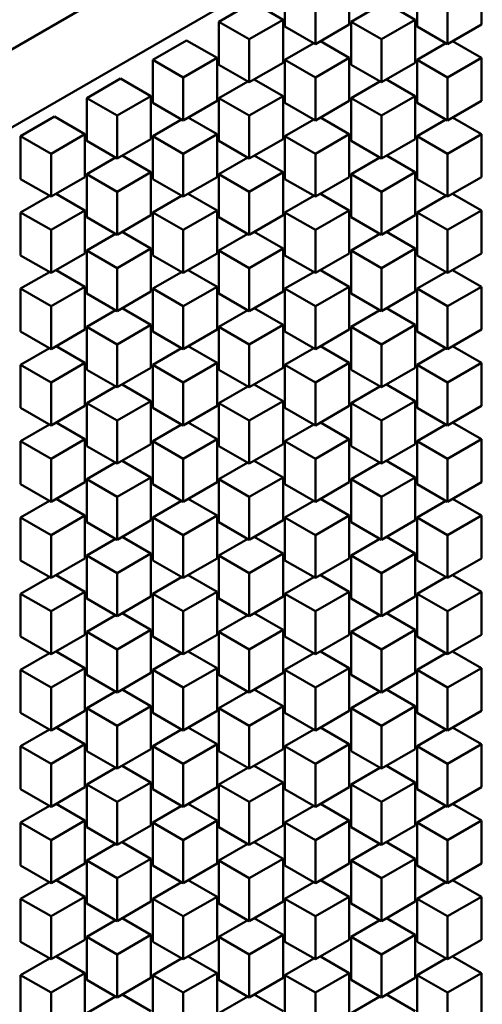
# Model space of a CAD drawing. Header units: millimetres. Extents: x 0 to 4878, y -120 to 1682.
# Tile 181 of 256: x 1930 to 1940, y 665 to 685. Entities that reach past the tile are written whole.
import ezdxf

# ---------------------------------------------------------------- set-up
doc = ezdxf.new("R2010")
doc.units = ezdxf.units.MM
doc.header["$LTSCALE"] = 2
doc.layers.add('Sichtbar (ISO)', color=7, linetype='Continuous', lineweight=50)

msp = doc.modelspace()

# ---------------------------------------------------------------- linework, layer by layer
at = {"layer": 'Sichtbar (ISO)'}
for p, q in [((1925.5377, 682.1876), (2102.2083, 784.1884)), ((1926.9519, 681.3711), (2103.6225, 783.3719)), ((1935.5241, 685.1323), (1935.5241, 686.0304)), ((1936.8676, 686.0713), (1936.8676, 685.1731)), ((1938.2861, 685.1323), (1938.2861, 686.0304)), ((1939.6296, 686.0713), (1939.6296, 685.1731)), ((1934.1431, 685.2331), (1934.8503, 685.6414)), ((1935.4866, 685.274), (1934.8503, 685.6414)), ((1936.1605, 684.7649), (1936.1605, 685.663)), ((1936.9051, 685.2331), (1937.5083, 685.5814)), ((1938.2486, 685.274), (1937.6454, 685.6222)), ((1938.9225, 684.7649), (1938.9225, 685.663)), ((1934.1431, 684.335), (1934.1431, 685.2331)), ((1934.7795, 684.8657), (1934.1431, 685.2331)), ((1934.7795, 684.8657), (1935.4866, 685.274)), ((1935.4866, 685.274), (1935.4866, 684.3758)), ((1936.8676, 685.1731), (1936.1605, 684.7649)), ((1936.9051, 684.335), (1936.9051, 685.2331)), ((1937.5415, 684.8657), (1936.9051, 685.2331)), ((1937.5415, 684.8657), (1938.2486, 685.274)), ((1938.2486, 685.274), (1938.2486, 684.3758)), ((1939.6296, 685.1731), (1938.9225, 684.7649)), ((1936.1605, 684.7649), (1935.5241, 685.1323)), ((1938.9225, 684.7649), (1938.2861, 685.1323)), ((1932.7622, 684.4358), (1933.4693, 684.8441)), ((1934.1057, 684.4766), (1933.4693, 684.8441)), ((1934.7795, 683.9676), (1934.7795, 684.8657)), ((1935.5241, 684.4358), (1936.1273, 684.7841)), ((1936.8676, 684.4766), (1936.2645, 684.8249)), ((1937.5415, 683.9676), (1937.5415, 684.8657)), ((1938.2861, 684.4358), (1938.8892, 684.7841)), ((1939.6296, 684.4766), (1939.0264, 684.8249)), ((1932.7622, 683.5377), (1932.7622, 684.4358)), ((1933.3986, 684.0684), (1932.7622, 684.4358)), ((1933.3986, 684.0684), (1934.1057, 684.4766)), ((1934.1057, 684.4766), (1934.1057, 683.5785)), ((1935.4866, 684.3758), (1934.7795, 683.9676)), ((1935.5241, 683.5377), (1935.5241, 684.4358)), ((1936.1605, 684.0684), (1935.5241, 684.4358)), ((1936.1605, 684.0684), (1936.8676, 684.4766)), ((1936.8676, 684.4766), (1936.8676, 683.5785)), ((1938.2486, 684.3758), (1937.5415, 683.9676)), ((1938.2861, 683.5377), (1938.2861, 684.4358)), ((1938.9225, 684.0684), (1938.2861, 684.4358)), ((1938.9225, 684.0684), (1939.6296, 684.4766)), ((1939.6296, 684.4766), (1939.6296, 683.5785)), ((1934.7795, 683.9676), (1934.1431, 684.335)), ((1937.5415, 683.9676), (1936.9051, 684.335)), ((1931.3812, 683.6385), (1932.0883, 684.0468)), ((1932.7247, 683.6793), (1932.0883, 684.0468)), ((1933.3986, 683.1702), (1933.3986, 684.0684)), ((1934.1431, 683.6385), (1934.7463, 683.9867)), ((1935.4866, 683.6793), (1934.8835, 684.0276)), ((1936.1605, 683.1702), (1936.1605, 684.0684)), ((1936.9051, 683.6385), (1937.5083, 683.9867)), ((1938.2486, 683.6793), (1937.6454, 684.0276)), ((1938.9225, 683.1702), (1938.9225, 684.0684)), ((1931.3812, 682.7404), (1931.3812, 683.6385)), ((1932.0176, 683.2711), (1931.3812, 683.6385)), ((1932.0176, 683.2711), (1932.7247, 683.6793)), ((1932.7247, 683.6793), (1932.7247, 682.7812)), ((1933.3986, 683.1702), (1932.7622, 683.5377)), ((1934.1057, 683.5785), (1933.3986, 683.1702)), ((1934.1431, 682.7404), (1934.1431, 683.6385)), ((1934.7795, 683.2711), (1934.1431, 683.6385)), ((1934.7795, 683.2711), (1935.4866, 683.6793)), ((1935.4866, 683.6793), (1935.4866, 682.7812)), ((1936.1605, 683.1702), (1935.5241, 683.5377)), ((1936.8676, 683.5785), (1936.1605, 683.1702)), ((1936.9051, 682.7404), (1936.9051, 683.6385)), ((1937.5415, 683.2711), (1936.9051, 683.6385)), ((1937.5415, 683.2711), (1938.2486, 683.6793)), ((1938.2486, 683.6793), (1938.2486, 682.7812)), ((1938.9225, 683.1702), (1938.2861, 683.5377)), ((1939.6296, 683.5785), (1938.9225, 683.1702)), ((1930.0002, 682.8412), (1930.7073, 683.2494)), ((1931.3437, 682.882), (1930.7073, 683.2494)), ((1932.0176, 682.3729), (1932.0176, 683.2711)), ((1932.7622, 682.8412), (1933.3653, 683.1894)), ((1934.1057, 682.882), (1933.5025, 683.2303)), ((1934.7795, 682.3729), (1934.7795, 683.2711)), ((1935.5241, 682.8412), (1936.1273, 683.1894)), ((1936.8676, 682.882), (1936.2645, 683.2303)), ((1937.5415, 682.3729), (1937.5415, 683.2711)), ((1938.2861, 682.8412), (1938.8892, 683.1894)), ((1939.6296, 682.882), (1939.0264, 683.2303)), ((1930.0002, 681.9431), (1930.0002, 682.8412)), ((1930.6366, 682.4738), (1930.0002, 682.8412)), ((1930.6366, 682.4738), (1931.3437, 682.882)), ((1931.3437, 682.882), (1931.3437, 681.9839)), ((1932.0176, 682.3729), (1931.3812, 682.7404)), ((1932.7247, 682.7812), (1932.0176, 682.3729)), ((1932.7622, 681.9431), (1932.7622, 682.8412)), ((1933.3986, 682.4738), (1932.7622, 682.8412)), ((1933.3986, 682.4738), (1934.1057, 682.882)), ((1934.1057, 682.882), (1934.1057, 681.9839)), ((1934.7795, 682.3729), (1934.1431, 682.7404)), ((1935.4866, 682.7812), (1934.7795, 682.3729)), ((1935.5241, 681.9431), (1935.5241, 682.8412)), ((1936.1605, 682.4738), (1935.5241, 682.8412)), ((1936.1605, 682.4738), (1936.8676, 682.882)), ((1936.8676, 682.882), (1936.8676, 681.9839)), ((1937.5415, 682.3729), (1936.9051, 682.7404)), ((1938.2486, 682.7812), (1937.5415, 682.3729)), ((1938.2861, 681.9431), (1938.2861, 682.8412)), ((1938.9225, 682.4738), (1938.2861, 682.8412)), ((1938.9225, 682.4738), (1939.6296, 682.882)), ((1939.6296, 682.882), (1939.6296, 681.9839)), ((1930.6366, 681.5756), (1930.6366, 682.4738)), ((1931.3812, 682.0439), (1931.9843, 682.3921)), ((1932.7247, 682.0847), (1932.1215, 682.433)), ((1933.3986, 681.5756), (1933.3986, 682.4738)), ((1934.1431, 682.0439), (1934.7463, 682.3921)), ((1935.4866, 682.0847), (1934.8835, 682.433)), ((1936.1605, 681.5756), (1936.1605, 682.4738)), ((1936.9051, 682.0439), (1937.5083, 682.3921)), ((1938.2486, 682.0847), (1937.6454, 682.433)), ((1938.9225, 681.5756), (1938.9225, 682.4738)), ((1932.0176, 681.6765), (1932.7247, 682.0847)), ((1932.7247, 682.0847), (1932.7247, 681.1866)), ((1934.7795, 681.6765), (1935.4866, 682.0847)), ((1935.4866, 682.0847), (1935.4866, 681.1866)), ((1937.5415, 681.6765), (1938.2486, 682.0847)), ((1938.2486, 682.0847), (1938.2486, 681.1866)), ((1930.6366, 681.5756), (1930.0002, 681.9431)), ((1931.3437, 681.9839), (1930.6366, 681.5756)), ((1931.3812, 681.1457), (1931.3812, 682.0439)), ((1932.0176, 681.6765), (1931.3812, 682.0439)), ((1933.3986, 681.5756), (1932.7622, 681.9431)), ((1934.1057, 681.9839), (1933.3986, 681.5756)), ((1934.1431, 681.1457), (1934.1431, 682.0439)), ((1934.7795, 681.6765), (1934.1431, 682.0439)), ((1936.1605, 681.5756), (1935.5241, 681.9431)), ((1936.8676, 681.9839), (1936.1605, 681.5756)), ((1936.9051, 681.1457), (1936.9051, 682.0439)), ((1937.5415, 681.6765), (1936.9051, 682.0439)), ((1938.9225, 681.5756), (1938.2861, 681.9431)), ((1939.6296, 681.9839), (1938.9225, 681.5756)), ((1932.0176, 680.7783), (1932.0176, 681.6765)), ((1934.7795, 680.7783), (1934.7795, 681.6765)), ((1937.5415, 680.7783), (1937.5415, 681.6765)), ((1930.0002, 681.2466), (1930.6034, 681.5948)), ((1931.3437, 681.2874), (1930.7405, 681.6356)), ((1932.7622, 681.2466), (1933.3653, 681.5948)), ((1934.1057, 681.2874), (1933.5025, 681.6356)), ((1935.5241, 681.2466), (1936.1273, 681.5948)), ((1936.8676, 681.2874), (1936.2645, 681.6356)), ((1938.2861, 681.2466), (1938.8892, 681.5948)), ((1939.6296, 681.2874), (1939.0264, 681.6356)), ((1930.6366, 680.8792), (1931.3437, 681.2874)), ((1931.3437, 681.2874), (1931.3437, 680.3893)), ((1933.3986, 680.8792), (1934.1057, 681.2874)), ((1934.1057, 681.2874), (1934.1057, 680.3893)), ((1936.1605, 680.8792), (1936.8676, 681.2874)), ((1936.8676, 681.2874), (1936.8676, 680.3893)), ((1938.9225, 680.8792), (1939.6296, 681.2874)), ((1939.6296, 681.2874), (1939.6296, 680.3893)), ((1930.0002, 680.3484), (1930.0002, 681.2466)), ((1930.6366, 680.8792), (1930.0002, 681.2466)), ((1932.0176, 680.7783), (1931.3812, 681.1457)), ((1932.7247, 681.1866), (1932.0176, 680.7783)), ((1932.7622, 680.3484), (1932.7622, 681.2466)), ((1933.3986, 680.8792), (1932.7622, 681.2466)), ((1934.7795, 680.7783), (1934.1431, 681.1457)), ((1935.4866, 681.1866), (1934.7795, 680.7783)), ((1935.5241, 680.3484), (1935.5241, 681.2466)), ((1936.1605, 680.8792), (1935.5241, 681.2466)), ((1937.5415, 680.7783), (1936.9051, 681.1457)), ((1938.2486, 681.1866), (1937.5415, 680.7783)), ((1938.2861, 680.3484), (1938.2861, 681.2466)), ((1938.9225, 680.8792), (1938.2861, 681.2466)), ((1930.6366, 679.981), (1930.6366, 680.8792)), ((1933.3986, 679.981), (1933.3986, 680.8792)), ((1936.1605, 679.981), (1936.1605, 680.8792)), ((1938.9225, 679.981), (1938.9225, 680.8792)), ((1931.3812, 680.4493), (1931.9843, 680.7975)), ((1932.7247, 680.4901), (1932.1215, 680.8383)), ((1934.1431, 680.4493), (1934.7463, 680.7975)), ((1935.4866, 680.4901), (1934.8835, 680.8383)), ((1936.9051, 680.4493), (1937.5083, 680.7975)), ((1938.2486, 680.4901), (1937.6454, 680.8383)), ((1931.3812, 679.5511), (1931.3812, 680.4493)), ((1932.0176, 680.0819), (1931.3812, 680.4493)), ((1932.0176, 680.0819), (1932.7247, 680.4901)), ((1932.7247, 680.4901), (1932.7247, 679.592)), ((1934.1431, 679.5511), (1934.1431, 680.4493)), ((1934.7795, 680.0819), (1934.1431, 680.4493)), ((1934.7795, 680.0819), (1935.4866, 680.4901)), ((1935.4866, 680.4901), (1935.4866, 679.592)), ((1936.9051, 679.5511), (1936.9051, 680.4493)), ((1937.5415, 680.0819), (1936.9051, 680.4493)), ((1937.5415, 680.0819), (1938.2486, 680.4901)), ((1938.2486, 680.4901), (1938.2486, 679.592)), ((1930.6366, 679.981), (1930.0002, 680.3484)), ((1931.3437, 680.3893), (1930.6366, 679.981)), ((1933.3986, 679.981), (1932.7622, 680.3484)), ((1934.1057, 680.3893), (1933.3986, 679.981)), ((1936.1605, 679.981), (1935.5241, 680.3484)), ((1936.8676, 680.3893), (1936.1605, 679.981)), ((1938.9225, 679.981), (1938.2861, 680.3484)), ((1939.6296, 680.3893), (1938.9225, 679.981)), ((1931.3437, 679.6928), (1930.7405, 680.041)), ((1932.0176, 679.1837), (1932.0176, 680.0819)), ((1934.1057, 679.6928), (1933.5025, 680.041)), ((1934.7795, 679.1837), (1934.7795, 680.0819)), ((1936.8676, 679.6928), (1936.2645, 680.041)), ((1937.5415, 679.1837), (1937.5415, 680.0819)), ((1939.6296, 679.6928), (1939.0264, 680.041)), ((1930.0002, 679.652), (1930.6034, 680.0002)), ((1932.7622, 679.652), (1933.3653, 680.0002)), ((1935.5241, 679.652), (1936.1273, 680.0002)), ((1938.2861, 679.652), (1938.8892, 680.0002)), ((1930.0002, 678.7538), (1930.0002, 679.652)), ((1930.6366, 679.2845), (1930.0002, 679.652)), ((1930.6366, 679.2845), (1931.3437, 679.6928)), ((1931.3437, 679.6928), (1931.3437, 678.7946)), ((1932.7622, 678.7538), (1932.7622, 679.652)), ((1933.3986, 679.2845), (1932.7622, 679.652)), ((1933.3986, 679.2845), (1934.1057, 679.6928)), ((1934.1057, 679.6928), (1934.1057, 678.7946)), ((1935.5241, 678.7538), (1935.5241, 679.652)), ((1936.1605, 679.2845), (1935.5241, 679.652)), ((1936.1605, 679.2845), (1936.8676, 679.6928)), ((1936.8676, 679.6928), (1936.8676, 678.7946)), ((1938.2861, 678.7538), (1938.2861, 679.652)), ((1938.9225, 679.2845), (1938.2861, 679.652)), ((1938.9225, 679.2845), (1939.6296, 679.6928)), ((1939.6296, 679.6928), (1939.6296, 678.7946)), ((1932.0176, 679.1837), (1931.3812, 679.5511)), ((1932.7247, 679.592), (1932.0176, 679.1837)), ((1934.7795, 679.1837), (1934.1431, 679.5511)), ((1935.4866, 679.592), (1934.7795, 679.1837)), ((1937.5415, 679.1837), (1936.9051, 679.5511)), ((1938.2486, 679.592), (1937.5415, 679.1837)), ((1930.6366, 678.3864), (1930.6366, 679.2845)), ((1931.3812, 678.8547), (1931.9843, 679.2029)), ((1932.7247, 678.8955), (1932.1215, 679.2437)), ((1933.3986, 678.3864), (1933.3986, 679.2845)), ((1934.1431, 678.8547), (1934.7463, 679.2029)), ((1935.4866, 678.8955), (1934.8835, 679.2437)), ((1936.1605, 678.3864), (1936.1605, 679.2845)), ((1936.9051, 678.8547), (1937.5083, 679.2029)), ((1938.2486, 678.8955), (1937.6454, 679.2437)), ((1938.9225, 678.3864), (1938.9225, 679.2845)), ((1931.3437, 678.7946), (1930.6366, 678.3864)), ((1931.3812, 677.9565), (1931.3812, 678.8547)), ((1932.0176, 678.4872), (1931.3812, 678.8547)), ((1932.0176, 678.4872), (1932.7247, 678.8955)), ((1932.7247, 678.8955), (1932.7247, 677.9973)), ((1934.1057, 678.7946), (1933.3986, 678.3864)), ((1934.1431, 677.9565), (1934.1431, 678.8547)), ((1934.7795, 678.4872), (1934.1431, 678.8547)), ((1934.7795, 678.4872), (1935.4866, 678.8955)), ((1935.4866, 678.8955), (1935.4866, 677.9973)), ((1936.8676, 678.7946), (1936.1605, 678.3864)), ((1936.9051, 677.9565), (1936.9051, 678.8547)), ((1937.5415, 678.4872), (1936.9051, 678.8547)), ((1937.5415, 678.4872), (1938.2486, 678.8955)), ((1938.2486, 678.8955), (1938.2486, 677.9973)), ((1939.6296, 678.7946), (1938.9225, 678.3864)), ((1930.6366, 678.3864), (1930.0002, 678.7538)), ((1933.3986, 678.3864), (1932.7622, 678.7538)), ((1936.1605, 678.3864), (1935.5241, 678.7538)), ((1938.9225, 678.3864), (1938.2861, 678.7538)), ((1930.0002, 678.0573), (1930.6034, 678.4056)), ((1931.3437, 678.0982), (1930.7405, 678.4464)), ((1932.0176, 677.5891), (1932.0176, 678.4872)), ((1932.7622, 678.0573), (1933.3653, 678.4056)), ((1934.1057, 678.0982), (1933.5025, 678.4464)), ((1934.7795, 677.5891), (1934.7795, 678.4872)), ((1935.5241, 678.0573), (1936.1273, 678.4056)), ((1936.8676, 678.0982), (1936.2645, 678.4464)), ((1937.5415, 677.5891), (1937.5415, 678.4872)), ((1938.2861, 678.0573), (1938.8892, 678.4056)), ((1939.6296, 678.0982), (1939.0264, 678.4464)), ((1930.0002, 677.1592), (1930.0002, 678.0573)), ((1930.6366, 677.6899), (1930.0002, 678.0573)), ((1930.6366, 677.6899), (1931.3437, 678.0982)), ((1931.3437, 678.0982), (1931.3437, 677.2)), ((1932.7247, 677.9973), (1932.0176, 677.5891)), ((1932.7622, 677.1592), (1932.7622, 678.0573)), ((1933.3986, 677.6899), (1932.7622, 678.0573)), ((1933.3986, 677.6899), (1934.1057, 678.0982)), ((1934.1057, 678.0982), (1934.1057, 677.2)), ((1935.4866, 677.9973), (1934.7795, 677.5891)), ((1935.5241, 677.1592), (1935.5241, 678.0573)), ((1936.1605, 677.6899), (1935.5241, 678.0573)), ((1936.1605, 677.6899), (1936.8676, 678.0982)), ((1936.8676, 678.0982), (1936.8676, 677.2)), ((1938.2486, 677.9973), (1937.5415, 677.5891)), ((1938.2861, 677.1592), (1938.2861, 678.0573)), ((1938.9225, 677.6899), (1938.2861, 678.0573)), ((1938.9225, 677.6899), (1939.6296, 678.0982)), ((1939.6296, 678.0982), (1939.6296, 677.2)), ((1932.0176, 677.5891), (1931.3812, 677.9565)), ((1934.7795, 677.5891), (1934.1431, 677.9565)), ((1937.5415, 677.5891), (1936.9051, 677.9565)), ((1930.6366, 676.7918), (1930.6366, 677.6899)), ((1931.3812, 677.26), (1931.9843, 677.6083)), ((1932.7247, 677.3009), (1932.1215, 677.6491)), ((1933.3986, 676.7918), (1933.3986, 677.6899)), ((1934.1431, 677.26), (1934.7463, 677.6083)), ((1935.4866, 677.3009), (1934.8835, 677.6491)), ((1936.1605, 676.7918), (1936.1605, 677.6899)), ((1936.9051, 677.26), (1937.5083, 677.6083)), ((1938.2486, 677.3009), (1937.6454, 677.6491)), ((1938.9225, 676.7918), (1938.9225, 677.6899)), ((1930.6366, 676.7918), (1930.0002, 677.1592)), ((1931.3437, 677.2), (1930.6366, 676.7918)), ((1931.3812, 676.3619), (1931.3812, 677.26)), ((1932.0176, 676.8926), (1931.3812, 677.26)), ((1932.0176, 676.8926), (1932.7247, 677.3009)), ((1932.7247, 677.3009), (1932.7247, 676.4027)), ((1933.3986, 676.7918), (1932.7622, 677.1592)), ((1934.1057, 677.2), (1933.3986, 676.7918)), ((1934.1431, 676.3619), (1934.1431, 677.26)), ((1934.7795, 676.8926), (1934.1431, 677.26)), ((1934.7795, 676.8926), (1935.4866, 677.3009)), ((1935.4866, 677.3009), (1935.4866, 676.4027)), ((1936.1605, 676.7918), (1935.5241, 677.1592)), ((1936.8676, 677.2), (1936.1605, 676.7918)), ((1936.9051, 676.3619), (1936.9051, 677.26)), ((1937.5415, 676.8926), (1936.9051, 677.26)), ((1937.5415, 676.8926), (1938.2486, 677.3009)), ((1938.2486, 677.3009), (1938.2486, 676.4027)), ((1938.9225, 676.7918), (1938.2861, 677.1592)), ((1939.6296, 677.2), (1938.9225, 676.7918)), ((1930.0002, 676.4627), (1930.6034, 676.811)), ((1931.3437, 676.5036), (1930.7405, 676.8518)), ((1932.0176, 675.9945), (1932.0176, 676.8926)), ((1932.7622, 676.4627), (1933.3653, 676.811)), ((1934.1057, 676.5036), (1933.5025, 676.8518)), ((1934.7795, 675.9945), (1934.7795, 676.8926)), ((1935.5241, 676.4627), (1936.1273, 676.811)), ((1936.8676, 676.5036), (1936.2645, 676.8518)), ((1937.5415, 675.9945), (1937.5415, 676.8926)), ((1938.2861, 676.4627), (1938.8892, 676.811)), ((1939.6296, 676.5036), (1939.0264, 676.8518)), ((1930.0002, 675.5646), (1930.0002, 676.4627)), ((1930.6366, 676.0953), (1930.0002, 676.4627)), ((1930.6366, 676.0953), (1931.3437, 676.5036)), ((1931.3437, 676.5036), (1931.3437, 675.6054)), ((1932.0176, 675.9945), (1931.3812, 676.3619)), ((1932.7247, 676.4027), (1932.0176, 675.9945)), ((1932.7622, 675.5646), (1932.7622, 676.4627)), ((1933.3986, 676.0953), (1932.7622, 676.4627)), ((1933.3986, 676.0953), (1934.1057, 676.5036)), ((1934.1057, 676.5036), (1934.1057, 675.6054)), ((1934.7795, 675.9945), (1934.1431, 676.3619)), ((1935.4866, 676.4027), (1934.7795, 675.9945)), ((1935.5241, 675.5646), (1935.5241, 676.4627)), ((1936.1605, 676.0953), (1935.5241, 676.4627)), ((1936.1605, 676.0953), (1936.8676, 676.5036)), ((1936.8676, 676.5036), (1936.8676, 675.6054)), ((1937.5415, 675.9945), (1936.9051, 676.3619)), ((1938.2486, 676.4027), (1937.5415, 675.9945)), ((1938.2861, 675.5646), (1938.2861, 676.4627)), ((1938.9225, 676.0953), (1938.2861, 676.4627)), ((1938.9225, 676.0953), (1939.6296, 676.5036)), ((1939.6296, 676.5036), (1939.6296, 675.6054)), ((1930.6366, 675.1972), (1930.6366, 676.0953)), ((1931.3812, 675.6654), (1931.9843, 676.0137)), ((1932.7247, 675.7062), (1932.1215, 676.0545)), ((1933.3986, 675.1972), (1933.3986, 676.0953)), ((1934.1431, 675.6654), (1934.7463, 676.0137)), ((1935.4866, 675.7062), (1934.8835, 676.0545)), ((1936.1605, 675.1972), (1936.1605, 676.0953)), ((1936.9051, 675.6654), (1937.5083, 676.0137)), ((1938.2486, 675.7062), (1937.6454, 676.0545)), ((1938.9225, 675.1972), (1938.9225, 676.0953)), ((1932.0176, 675.298), (1932.7247, 675.7062)), ((1932.7247, 675.7062), (1932.7247, 674.8081)), ((1934.7795, 675.298), (1935.4866, 675.7062)), ((1935.4866, 675.7062), (1935.4866, 674.8081)), ((1937.5415, 675.298), (1938.2486, 675.7062)), ((1938.2486, 675.7062), (1938.2486, 674.8081)), ((1930.6366, 675.1972), (1930.0002, 675.5646)), ((1931.3437, 675.6054), (1930.6366, 675.1972)), ((1931.3812, 674.7673), (1931.3812, 675.6654)), ((1932.0176, 675.298), (1931.3812, 675.6654)), ((1933.3986, 675.1972), (1932.7622, 675.5646)), ((1934.1057, 675.6054), (1933.3986, 675.1972)), ((1934.1431, 674.7673), (1934.1431, 675.6654)), ((1934.7795, 675.298), (1934.1431, 675.6654)), ((1936.1605, 675.1972), (1935.5241, 675.5646)), ((1936.8676, 675.6054), (1936.1605, 675.1972)), ((1936.9051, 674.7673), (1936.9051, 675.6654)), ((1937.5415, 675.298), (1936.9051, 675.6654)), ((1938.9225, 675.1972), (1938.2861, 675.5646)), ((1939.6296, 675.6054), (1938.9225, 675.1972)), ((1932.0176, 674.3999), (1932.0176, 675.298)), ((1934.7795, 674.3999), (1934.7795, 675.298)), ((1937.5415, 674.3999), (1937.5415, 675.298)), ((1930.0002, 674.8681), (1930.6034, 675.2163)), ((1931.3437, 674.9089), (1930.7405, 675.2572)), ((1932.7622, 674.8681), (1933.3653, 675.2163)), ((1934.1057, 674.9089), (1933.5025, 675.2572)), ((1935.5241, 674.8681), (1936.1273, 675.2163)), ((1936.8676, 674.9089), (1936.2645, 675.2572)), ((1938.2861, 674.8681), (1938.8892, 675.2163)), ((1939.6296, 674.9089), (1939.0264, 675.2572)), ((1930.6366, 674.5007), (1931.3437, 674.9089)), ((1931.3437, 674.9089), (1931.3437, 674.0108)), ((1933.3986, 674.5007), (1934.1057, 674.9089)), ((1934.1057, 674.9089), (1934.1057, 674.0108)), ((1936.1605, 674.5007), (1936.8676, 674.9089)), ((1936.8676, 674.9089), (1936.8676, 674.0108)), ((1938.9225, 674.5007), (1939.6296, 674.9089)), ((1939.6296, 674.9089), (1939.6296, 674.0108)), ((1930.0002, 673.97), (1930.0002, 674.8681)), ((1930.6366, 674.5007), (1930.0002, 674.8681)), ((1932.0176, 674.3999), (1931.3812, 674.7673)), ((1932.7247, 674.8081), (1932.0176, 674.3999)), ((1932.7622, 673.97), (1932.7622, 674.8681)), ((1933.3986, 674.5007), (1932.7622, 674.8681)), ((1934.7795, 674.3999), (1934.1431, 674.7673)), ((1935.4866, 674.8081), (1934.7795, 674.3999)), ((1935.5241, 673.97), (1935.5241, 674.8681)), ((1936.1605, 674.5007), (1935.5241, 674.8681)), ((1937.5415, 674.3999), (1936.9051, 674.7673)), ((1938.2486, 674.8081), (1937.5415, 674.3999)), ((1938.2861, 673.97), (1938.2861, 674.8681)), ((1938.9225, 674.5007), (1938.2861, 674.8681)), ((1930.6366, 673.6025), (1930.6366, 674.5007)), ((1932.7247, 674.1116), (1932.1215, 674.4599)), ((1933.3986, 673.6025), (1933.3986, 674.5007)), ((1935.4866, 674.1116), (1934.8835, 674.4599)), ((1936.1605, 673.6025), (1936.1605, 674.5007)), ((1938.2486, 674.1116), (1937.6454, 674.4599)), ((1938.9225, 673.6025), (1938.9225, 674.5007)), ((1931.3812, 674.0708), (1931.9843, 674.419)), ((1934.1431, 674.0708), (1934.7463, 674.419)), ((1936.9051, 674.0708), (1937.5083, 674.419)), ((1931.3812, 673.1727), (1931.3812, 674.0708)), ((1932.0176, 673.7034), (1931.3812, 674.0708)), ((1932.0176, 673.7034), (1932.7247, 674.1116)), ((1932.7247, 674.1116), (1932.7247, 673.2135)), ((1934.1431, 673.1727), (1934.1431, 674.0708)), ((1934.7795, 673.7034), (1934.1431, 674.0708)), ((1934.7795, 673.7034), (1935.4866, 674.1116)), ((1935.4866, 674.1116), (1935.4866, 673.2135)), ((1936.9051, 673.1727), (1936.9051, 674.0708)), ((1937.5415, 673.7034), (1936.9051, 674.0708)), ((1937.5415, 673.7034), (1938.2486, 674.1116)), ((1938.2486, 674.1116), (1938.2486, 673.2135)), ((1930.6366, 673.6025), (1930.0002, 673.97)), ((1931.3437, 674.0108), (1930.6366, 673.6025)), ((1933.3986, 673.6025), (1932.7622, 673.97)), ((1934.1057, 674.0108), (1933.3986, 673.6025)), ((1936.1605, 673.6025), (1935.5241, 673.97)), ((1936.8676, 674.0108), (1936.1605, 673.6025)), ((1938.9225, 673.6025), (1938.2861, 673.97)), ((1939.6296, 674.0108), (1938.9225, 673.6025)), ((1931.3437, 673.3143), (1930.7405, 673.6626)), ((1932.0176, 672.8052), (1932.0176, 673.7034)), ((1934.1057, 673.3143), (1933.5025, 673.6626)), ((1934.7795, 672.8052), (1934.7795, 673.7034)), ((1936.8676, 673.3143), (1936.2645, 673.6626)), ((1937.5415, 672.8052), (1937.5415, 673.7034)), ((1939.6296, 673.3143), (1939.0264, 673.6626)), ((1930.0002, 673.2735), (1930.6034, 673.6217)), ((1932.7622, 673.2735), (1933.3653, 673.6217)), ((1935.5241, 673.2735), (1936.1273, 673.6217)), ((1938.2861, 673.2735), (1938.8892, 673.6217)), ((1930.0002, 672.3753), (1930.0002, 673.2735)), ((1930.6366, 672.9061), (1930.0002, 673.2735)), ((1930.6366, 672.9061), (1931.3437, 673.3143)), ((1931.3437, 673.3143), (1931.3437, 672.4162)), ((1932.7622, 672.3753), (1932.7622, 673.2735)), ((1933.3986, 672.9061), (1932.7622, 673.2735)), ((1933.3986, 672.9061), (1934.1057, 673.3143)), ((1934.1057, 673.3143), (1934.1057, 672.4162)), ((1935.5241, 672.3753), (1935.5241, 673.2735)), ((1936.1605, 672.9061), (1935.5241, 673.2735)), ((1936.1605, 672.9061), (1936.8676, 673.3143)), ((1936.8676, 673.3143), (1936.8676, 672.4162)), ((1938.2861, 672.3753), (1938.2861, 673.2735)), ((1938.9225, 672.9061), (1938.2861, 673.2735)), ((1938.9225, 672.9061), (1939.6296, 673.3143)), ((1939.6296, 673.3143), (1939.6296, 672.4162)), ((1932.0176, 672.8052), (1931.3812, 673.1727)), ((1932.7247, 673.2135), (1932.0176, 672.8052)), ((1934.7795, 672.8052), (1934.1431, 673.1727)), ((1935.4866, 673.2135), (1934.7795, 672.8052)), ((1937.5415, 672.8052), (1936.9051, 673.1727)), ((1938.2486, 673.2135), (1937.5415, 672.8052)), ((1930.6366, 672.0079), (1930.6366, 672.9061)), ((1931.3812, 672.4762), (1931.9843, 672.8244)), ((1932.7247, 672.517), (1932.1215, 672.8652)), ((1933.3986, 672.0079), (1933.3986, 672.9061)), ((1934.1431, 672.4762), (1934.7463, 672.8244)), ((1935.4866, 672.517), (1934.8835, 672.8652)), ((1936.1605, 672.0079), (1936.1605, 672.9061)), ((1936.9051, 672.4762), (1937.5083, 672.8244)), ((1938.2486, 672.517), (1937.6454, 672.8652)), ((1938.9225, 672.0079), (1938.9225, 672.9061)), ((1931.3437, 672.4162), (1930.6366, 672.0079)), ((1931.3812, 671.578), (1931.3812, 672.4762)), ((1932.0176, 672.1088), (1931.3812, 672.4762)), ((1932.0176, 672.1088), (1932.7247, 672.517)), ((1932.7247, 672.517), (1932.7247, 671.6189)), ((1934.1057, 672.4162), (1933.3986, 672.0079)), ((1934.1431, 671.578), (1934.1431, 672.4762)), ((1934.7795, 672.1088), (1934.1431, 672.4762)), ((1934.7795, 672.1088), (1935.4866, 672.517)), ((1935.4866, 672.517), (1935.4866, 671.6189)), ((1936.8676, 672.4162), (1936.1605, 672.0079)), ((1936.9051, 671.578), (1936.9051, 672.4762)), ((1937.5415, 672.1088), (1936.9051, 672.4762)), ((1937.5415, 672.1088), (1938.2486, 672.517)), ((1938.2486, 672.517), (1938.2486, 671.6189)), ((1939.6296, 672.4162), (1938.9225, 672.0079)), ((1930.6366, 672.0079), (1930.0002, 672.3753)), ((1933.3986, 672.0079), (1932.7622, 672.3753)), ((1936.1605, 672.0079), (1935.5241, 672.3753)), ((1938.9225, 672.0079), (1938.2861, 672.3753)), ((1930.0002, 671.6789), (1930.6034, 672.0271)), ((1931.3437, 671.7197), (1930.7405, 672.0679)), ((1932.0176, 671.2106), (1932.0176, 672.1088)), ((1932.7622, 671.6789), (1933.3653, 672.0271)), ((1934.1057, 671.7197), (1933.5025, 672.0679)), ((1934.7795, 671.2106), (1934.7795, 672.1088)), ((1935.5241, 671.6789), (1936.1273, 672.0271)), ((1936.8676, 671.7197), (1936.2645, 672.0679)), ((1937.5415, 671.2106), (1937.5415, 672.1088)), ((1938.2861, 671.6789), (1938.8892, 672.0271)), ((1939.6296, 671.7197), (1939.0264, 672.0679)), ((1930.0002, 670.7807), (1930.0002, 671.6789)), ((1930.6366, 671.3115), (1930.0002, 671.6789)), ((1930.6366, 671.3115), (1931.3437, 671.7197)), ((1931.3437, 671.7197), (1931.3437, 670.8216)), ((1932.0176, 671.2106), (1931.3812, 671.578)), ((1932.7247, 671.6189), (1932.0176, 671.2106)), ((1932.7622, 670.7807), (1932.7622, 671.6789)), ((1933.3986, 671.3115), (1932.7622, 671.6789)), ((1933.3986, 671.3115), (1934.1057, 671.7197)), ((1934.1057, 671.7197), (1934.1057, 670.8216)), ((1934.7795, 671.2106), (1934.1431, 671.578)), ((1935.4866, 671.6189), (1934.7795, 671.2106)), ((1935.5241, 670.7807), (1935.5241, 671.6789)), ((1936.1605, 671.3115), (1935.5241, 671.6789)), ((1936.1605, 671.3115), (1936.8676, 671.7197)), ((1936.8676, 671.7197), (1936.8676, 670.8216)), ((1937.5415, 671.2106), (1936.9051, 671.578)), ((1938.2486, 671.6189), (1937.5415, 671.2106)), ((1938.2861, 670.7807), (1938.2861, 671.6789)), ((1938.9225, 671.3115), (1938.2861, 671.6789)), ((1938.9225, 671.3115), (1939.6296, 671.7197)), ((1939.6296, 671.7197), (1939.6296, 670.8216)), ((1930.6366, 670.4133), (1930.6366, 671.3115)), ((1931.3812, 670.8816), (1931.9843, 671.2298)), ((1932.7247, 670.9224), (1932.1215, 671.2706)), ((1933.3986, 670.4133), (1933.3986, 671.3115)), ((1934.1431, 670.8816), (1934.7463, 671.2298)), ((1935.4866, 670.9224), (1934.8835, 671.2706)), ((1936.1605, 670.4133), (1936.1605, 671.3115)), ((1936.9051, 670.8816), (1937.5083, 671.2298)), ((1938.2486, 670.9224), (1937.6454, 671.2706)), ((1938.9225, 670.4133), (1938.9225, 671.3115)), ((1930.6366, 670.4133), (1930.0002, 670.7807)), ((1931.3437, 670.8216), (1930.6366, 670.4133)), ((1931.3812, 669.9834), (1931.3812, 670.8816)), ((1932.0176, 670.5141), (1931.3812, 670.8816)), ((1932.0176, 670.5141), (1932.7247, 670.9224)), ((1932.7247, 670.9224), (1932.7247, 670.0242)), ((1933.3986, 670.4133), (1932.7622, 670.7807)), ((1934.1057, 670.8216), (1933.3986, 670.4133)), ((1934.1431, 669.9834), (1934.1431, 670.8816)), ((1934.7795, 670.5141), (1934.1431, 670.8816)), ((1934.7795, 670.5141), (1935.4866, 670.9224)), ((1935.4866, 670.9224), (1935.4866, 670.0242)), ((1936.1605, 670.4133), (1935.5241, 670.7807)), ((1936.8676, 670.8216), (1936.1605, 670.4133)), ((1936.9051, 669.9834), (1936.9051, 670.8816)), ((1937.5415, 670.5141), (1936.9051, 670.8816)), ((1937.5415, 670.5141), (1938.2486, 670.9224)), ((1938.2486, 670.9224), (1938.2486, 670.0242)), ((1938.9225, 670.4133), (1938.2861, 670.7807)), ((1939.6296, 670.8216), (1938.9225, 670.4133)), ((1930.0002, 670.0843), (1930.6034, 670.4325)), ((1931.3437, 670.1251), (1930.7405, 670.4733)), ((1932.0176, 669.616), (1932.0176, 670.5141)), ((1932.7622, 670.0843), (1933.3653, 670.4325)), ((1934.1057, 670.1251), (1933.5025, 670.4733)), ((1934.7795, 669.616), (1934.7795, 670.5141)), ((1935.5241, 670.0843), (1936.1273, 670.4325)), ((1936.8676, 670.1251), (1936.2645, 670.4733)), ((1937.5415, 669.616), (1937.5415, 670.5141)), ((1938.2861, 670.0843), (1938.8892, 670.4325)), ((1939.6296, 670.1251), (1939.0264, 670.4733)), ((1930.0002, 669.1861), (1930.0002, 670.0843)), ((1930.6366, 669.7168), (1930.0002, 670.0843)), ((1930.6366, 669.7168), (1931.3437, 670.1251)), ((1931.3437, 670.1251), (1931.3437, 669.2269)), ((1932.0176, 669.616), (1931.3812, 669.9834)), ((1932.7247, 670.0242), (1932.0176, 669.616)), ((1932.7622, 669.1861), (1932.7622, 670.0843)), ((1933.3986, 669.7168), (1932.7622, 670.0843)), ((1933.3986, 669.7168), (1934.1057, 670.1251)), ((1934.1057, 670.1251), (1934.1057, 669.2269)), ((1934.7795, 669.616), (1934.1431, 669.9834)), ((1935.4866, 670.0242), (1934.7795, 669.616)), ((1935.5241, 669.1861), (1935.5241, 670.0843)), ((1936.1605, 669.7168), (1935.5241, 670.0843)), ((1936.1605, 669.7168), (1936.8676, 670.1251)), ((1936.8676, 670.1251), (1936.8676, 669.2269)), ((1937.5415, 669.616), (1936.9051, 669.9834)), ((1938.2486, 670.0242), (1937.5415, 669.616)), ((1938.2861, 669.1861), (1938.2861, 670.0843)), ((1938.9225, 669.7168), (1938.2861, 670.0843)), ((1938.9225, 669.7168), (1939.6296, 670.1251)), ((1939.6296, 670.1251), (1939.6296, 669.2269)), ((1930.6366, 668.8187), (1930.6366, 669.7168)), ((1931.3812, 669.2869), (1931.9843, 669.6352)), ((1932.7247, 669.3278), (1932.1215, 669.676)), ((1933.3986, 668.8187), (1933.3986, 669.7168)), ((1934.1431, 669.2869), (1934.7463, 669.6352)), ((1935.4866, 669.3278), (1934.8835, 669.676)), ((1936.1605, 668.8187), (1936.1605, 669.7168)), ((1936.9051, 669.2869), (1937.5083, 669.6352)), ((1938.2486, 669.3278), (1937.6454, 669.676)), ((1938.9225, 668.8187), (1938.9225, 669.7168)), ((1932.0176, 668.9195), (1932.7247, 669.3278)), ((1932.7247, 669.3278), (1932.7247, 668.4296)), ((1934.7795, 668.9195), (1935.4866, 669.3278)), ((1935.4866, 669.3278), (1935.4866, 668.4296)), ((1937.5415, 668.9195), (1938.2486, 669.3278)), ((1938.2486, 669.3278), (1938.2486, 668.4296)), ((1930.6366, 668.8187), (1930.0002, 669.1861)), ((1931.3437, 669.2269), (1930.6366, 668.8187)), ((1931.3812, 668.3888), (1931.3812, 669.2869)), ((1932.0176, 668.9195), (1931.3812, 669.2869)), ((1933.3986, 668.8187), (1932.7622, 669.1861)), ((1934.1057, 669.2269), (1933.3986, 668.8187)), ((1934.1431, 668.3888), (1934.1431, 669.2869)), ((1934.7795, 668.9195), (1934.1431, 669.2869)), ((1936.1605, 668.8187), (1935.5241, 669.1861)), ((1936.8676, 669.2269), (1936.1605, 668.8187)), ((1936.9051, 668.3888), (1936.9051, 669.2869)), ((1937.5415, 668.9195), (1936.9051, 669.2869)), ((1938.9225, 668.8187), (1938.2861, 669.1861)), ((1939.6296, 669.2269), (1938.9225, 668.8187)), ((1932.0176, 668.0214), (1932.0176, 668.9195)), ((1934.7795, 668.0214), (1934.7795, 668.9195)), ((1937.5415, 668.0214), (1937.5415, 668.9195)), ((1930.0002, 668.4896), (1930.6034, 668.8379)), ((1931.3437, 668.5305), (1930.7405, 668.8787)), ((1932.7622, 668.4896), (1933.3653, 668.8379)), ((1934.1057, 668.5305), (1933.5025, 668.8787)), ((1935.5241, 668.4896), (1936.1273, 668.8379)), ((1936.8676, 668.5305), (1936.2645, 668.8787)), ((1938.2861, 668.4896), (1938.8892, 668.8379)), ((1939.6296, 668.5305), (1939.0264, 668.8787)), ((1930.0002, 667.5915), (1930.0002, 668.4896)), ((1930.6366, 668.1222), (1930.0002, 668.4896)), ((1930.6366, 668.1222), (1931.3437, 668.5305)), ((1931.3437, 668.5305), (1931.3437, 667.6323)), ((1932.7622, 667.5915), (1932.7622, 668.4896)), ((1933.3986, 668.1222), (1932.7622, 668.4896)), ((1933.3986, 668.1222), (1934.1057, 668.5305)), ((1934.1057, 668.5305), (1934.1057, 667.6323)), ((1935.5241, 667.5915), (1935.5241, 668.4896)), ((1936.1605, 668.1222), (1935.5241, 668.4896)), ((1936.1605, 668.1222), (1936.8676, 668.5305)), ((1936.8676, 668.5305), (1936.8676, 667.6323)), ((1938.2861, 667.5915), (1938.2861, 668.4896)), ((1938.9225, 668.1222), (1938.2861, 668.4896)), ((1938.9225, 668.1222), (1939.6296, 668.5305)), ((1939.6296, 668.5305), (1939.6296, 667.6323)), ((1932.0176, 668.0214), (1931.3812, 668.3888)), ((1932.7247, 668.4296), (1932.0176, 668.0214)), ((1934.7795, 668.0214), (1934.1431, 668.3888)), ((1935.4866, 668.4296), (1934.7795, 668.0214)), ((1937.5415, 668.0214), (1936.9051, 668.3888)), ((1938.2486, 668.4296), (1937.5415, 668.0214)), ((1930.6366, 667.2241), (1930.6366, 668.1222)), ((1932.7247, 667.7332), (1932.1215, 668.0814)), ((1933.3986, 667.2241), (1933.3986, 668.1222)), ((1935.4866, 667.7332), (1934.8835, 668.0814)), ((1936.1605, 667.2241), (1936.1605, 668.1222)), ((1938.2486, 667.7332), (1937.6454, 668.0814)), ((1938.9225, 667.2241), (1938.9225, 668.1222)), ((1931.3812, 667.6923), (1931.9843, 668.0406)), ((1934.1431, 667.6923), (1934.7463, 668.0406)), ((1936.9051, 667.6923), (1937.5083, 668.0406)), ((1931.3812, 666.7942), (1931.3812, 667.6923)), ((1932.0176, 667.3249), (1931.3812, 667.6923)), ((1932.0176, 667.3249), (1932.7247, 667.7332)), ((1932.7247, 667.7332), (1932.7247, 666.835)), ((1934.1431, 666.7942), (1934.1431, 667.6923)), ((1934.7795, 667.3249), (1934.1431, 667.6923)), ((1934.7795, 667.3249), (1935.4866, 667.7332)), ((1935.4866, 667.7332), (1935.4866, 666.835)), ((1936.9051, 666.7942), (1936.9051, 667.6923)), ((1937.5415, 667.3249), (1936.9051, 667.6923)), ((1937.5415, 667.3249), (1938.2486, 667.7332)), ((1938.2486, 667.7332), (1938.2486, 666.835)), ((1930.6366, 667.2241), (1930.0002, 667.5915)), ((1931.3437, 667.6323), (1930.6366, 667.2241)), ((1933.3986, 667.2241), (1932.7622, 667.5915)), ((1934.1057, 667.6323), (1933.3986, 667.2241)), ((1936.1605, 667.2241), (1935.5241, 667.5915)), ((1936.8676, 667.6323), (1936.1605, 667.2241)), ((1938.9225, 667.2241), (1938.2861, 667.5915)), ((1939.6296, 667.6323), (1938.9225, 667.2241)), ((1931.3437, 666.9358), (1930.7405, 667.2841)), ((1932.0176, 666.4268), (1932.0176, 667.3249)), ((1934.1057, 666.9358), (1933.5025, 667.2841)), ((1934.7795, 666.4268), (1934.7795, 667.3249)), ((1936.8676, 666.9358), (1936.2645, 667.2841)), ((1937.5415, 666.4268), (1937.5415, 667.3249)), ((1939.6296, 666.9358), (1939.0264, 667.2841)), ((1930.0002, 666.895), (1930.6034, 667.2433)), ((1932.7622, 666.895), (1933.3653, 667.2433)), ((1935.5241, 666.895), (1936.1273, 667.2433)), ((1938.2861, 666.895), (1938.8892, 667.2433)), ((1930.0002, 665.9969), (1930.0002, 666.895)), ((1930.6366, 666.5276), (1930.0002, 666.895)), ((1930.6366, 666.5276), (1931.3437, 666.9358)), ((1931.3437, 666.9358), (1931.3437, 666.0377)), ((1932.7622, 665.9969), (1932.7622, 666.895)), ((1933.3986, 666.5276), (1932.7622, 666.895)), ((1933.3986, 666.5276), (1934.1057, 666.9358)), ((1934.1057, 666.9358), (1934.1057, 666.0377)), ((1935.5241, 665.9969), (1935.5241, 666.895)), ((1936.1605, 666.5276), (1935.5241, 666.895)), ((1936.1605, 666.5276), (1936.8676, 666.9358)), ((1936.8676, 666.9358), (1936.8676, 666.0377)), ((1938.2861, 665.9969), (1938.2861, 666.895)), ((1938.9225, 666.5276), (1938.2861, 666.895)), ((1938.9225, 666.5276), (1939.6296, 666.9358)), ((1939.6296, 666.9358), (1939.6296, 666.0377)), ((1932.0176, 666.4268), (1931.3812, 666.7942)), ((1932.7247, 666.835), (1932.0176, 666.4268)), ((1934.7795, 666.4268), (1934.1431, 666.7942)), ((1935.4866, 666.835), (1934.7795, 666.4268)), ((1937.5415, 666.4268), (1936.9051, 666.7942)), ((1938.2486, 666.835), (1937.5415, 666.4268)), ((1930.6366, 665.6295), (1930.6366, 666.5276)), ((1931.3812, 666.0977), (1931.9843, 666.4459)), ((1932.7247, 666.1385), (1932.1215, 666.4868)), ((1933.3986, 665.6295), (1933.3986, 666.5276)), ((1934.1431, 666.0977), (1934.7463, 666.4459)), ((1935.4866, 666.1385), (1934.8835, 666.4868)), ((1936.1605, 665.6295), (1936.1605, 666.5276)), ((1936.9051, 666.0977), (1937.5083, 666.4459)), ((1938.2486, 666.1385), (1937.6454, 666.4868)), ((1938.9225, 665.6295), (1938.9225, 666.5276)), ((1931.3437, 666.0377), (1930.6366, 665.6295)), ((1931.3812, 665.1996), (1931.3812, 666.0977)), ((1932.0176, 665.7303), (1931.3812, 666.0977)), ((1932.0176, 665.7303), (1932.7247, 666.1385)), ((1932.7247, 666.1385), (1932.7247, 665.2404)), ((1934.1057, 666.0377), (1933.3986, 665.6295)), ((1934.1431, 665.1996), (1934.1431, 666.0977)), ((1934.7795, 665.7303), (1934.1431, 666.0977)), ((1934.7795, 665.7303), (1935.4866, 666.1385)), ((1935.4866, 666.1385), (1935.4866, 665.2404)), ((1936.8676, 666.0377), (1936.1605, 665.6295)), ((1936.9051, 665.1996), (1936.9051, 666.0977)), ((1937.5415, 665.7303), (1936.9051, 666.0977)), ((1937.5415, 665.7303), (1938.2486, 666.1385)), ((1938.2486, 666.1385), (1938.2486, 665.2404)), ((1939.6296, 666.0377), (1938.9225, 665.6295)), ((1930.6366, 665.6295), (1930.0002, 665.9969)), ((1933.3986, 665.6295), (1932.7622, 665.9969)), ((1936.1605, 665.6295), (1935.5241, 665.9969)), ((1938.9225, 665.6295), (1938.2861, 665.9969)), ((1930.0002, 665.3004), (1930.6034, 665.6486)), ((1931.3437, 665.3412), (1930.7405, 665.6895)), ((1932.0176, 664.8321), (1932.0176, 665.7303)), ((1932.7622, 665.3004), (1933.3653, 665.6486)), ((1934.1057, 665.3412), (1933.5025, 665.6895)), ((1934.7795, 664.8321), (1934.7795, 665.7303)), ((1935.5241, 665.3004), (1936.1273, 665.6486)), ((1936.8676, 665.3412), (1936.2645, 665.6895)), ((1937.5415, 664.8321), (1937.5415, 665.7303)), ((1938.2861, 665.3004), (1938.8892, 665.6486)), ((1939.6296, 665.3412), (1939.0264, 665.6895)), ((1930.0002, 664.4023), (1930.0002, 665.3004)), ((1930.6366, 664.933), (1930.0002, 665.3004)), ((1930.6366, 664.933), (1931.3437, 665.3412)), ((1931.3437, 665.3412), (1931.3437, 664.4431)), ((1932.0176, 664.8321), (1931.3812, 665.1996)), ((1932.7247, 665.2404), (1932.0176, 664.8321)), ((1932.7622, 664.4023), (1932.7622, 665.3004)), ((1933.3986, 664.933), (1932.7622, 665.3004)), ((1933.3986, 664.933), (1934.1057, 665.3412)), ((1934.1057, 665.3412), (1934.1057, 664.4431)), ((1934.7795, 664.8321), (1934.1431, 665.1996)), ((1935.4866, 665.2404), (1934.7795, 664.8321)), ((1935.5241, 664.4023), (1935.5241, 665.3004)), ((1936.1605, 664.933), (1935.5241, 665.3004)), ((1936.1605, 664.933), (1936.8676, 665.3412)), ((1936.8676, 665.3412), (1936.8676, 664.4431)), ((1937.5415, 664.8321), (1936.9051, 665.1996)), ((1938.2486, 665.2404), (1937.5415, 664.8321)), ((1938.2861, 664.4023), (1938.2861, 665.3004)), ((1938.9225, 664.933), (1938.2861, 665.3004)), ((1938.9225, 664.933), (1939.6296, 665.3412)), ((1939.6296, 665.3412), (1939.6296, 664.4431)), ((1930.6366, 664.0348), (1930.6366, 664.933)), ((1931.3812, 664.5031), (1931.9843, 664.8513)), ((1932.7247, 664.5439), (1932.1215, 664.8922)), ((1933.3986, 664.0348), (1933.3986, 664.933)), ((1934.1431, 664.5031), (1934.7463, 664.8513)), ((1935.4866, 664.5439), (1934.8835, 664.8922)), ((1936.1605, 664.0348), (1936.1605, 664.933)), ((1936.9051, 664.5031), (1937.5083, 664.8513)), ((1938.2486, 664.5439), (1937.6454, 664.8922)), ((1938.9225, 664.0348), (1938.9225, 664.933))]:
    msp.add_line(p, q, dxfattribs=at)

doc.saveas('drawing.dxf')
